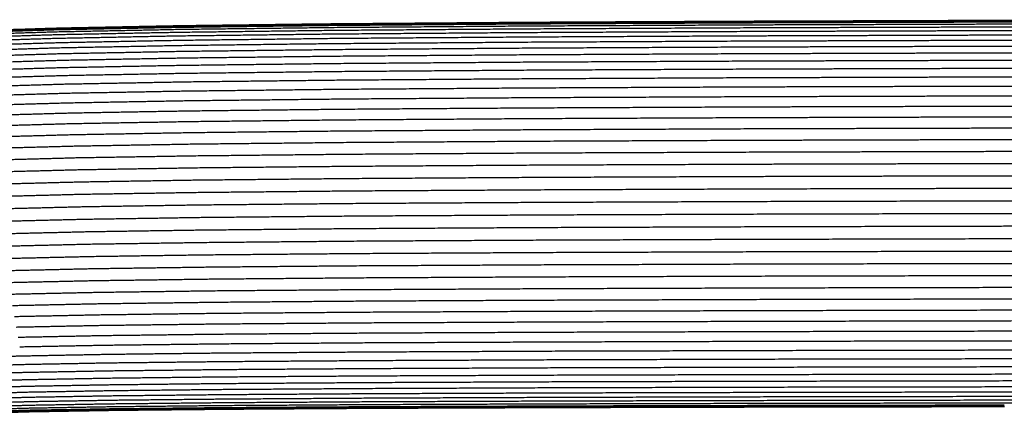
# Model space of a CAD drawing. Header units: millimetres. Extents: x 0 to 20, y 0 to 45.7.
# Tile 69 of 77: x 9 to 12.4, y 39.7 to 41.1. Entities that reach past the tile are written whole.
import ezdxf

# ---------------------------------------------------------------- set-up
doc = ezdxf.new("R2010")
doc.units = ezdxf.units.MM
doc.header["$MEASUREMENT"] = 0
doc.layers.add('Make2D$visible$lines', color=7, linetype='Continuous', true_color=0x000000)

msp = doc.modelspace()

# ---------------------------------------------------------------- linework, layer by layer
at = {"layer": 'Make2D$visible$lines'}
for points in [[(10.057, 41.0871), (10.3965, 41.0897), (10.7359, 41.0924)], [(10.0572, 41.0856), (10.3966, 41.0882), (10.736, 41.0909)], [(10.7359, 41.0924), (11.1254, 41.0944), (11.515, 41.0963)], [(10.736, 41.0909), (11.1256, 41.0929), (11.5151, 41.0948)], [(10.7364, 41.0865), (11.1259, 41.0884), (11.5154, 41.0904)], [(11.515, 41.0963), (11.9372, 41.0977), (12.3594, 41.0992)], [(11.5151, 41.0948), (11.9373, 41.0962), (12.3594, 41.0977)], [(11.5154, 41.0904), (11.9375, 41.0918), (12.3597, 41.0932)], [(12.3594, 41.0992), (12.7968, 41.1001), (13.2342, 41.101)], [(12.3594, 41.0977), (12.7968, 41.0986), (13.2343, 41.0995)], [(12.3597, 41.0932), (12.7971, 41.0941), (13.2345, 41.0951)], [(8.7631, 41.0616), (8.9253, 41.0667), (9.0875, 41.0718)], [(8.7634, 41.0601), (8.9256, 41.0652), (9.0877, 41.0704)], [(8.7642, 41.0557), (8.9263, 41.0609), (9.0884, 41.066)], [(8.7654, 41.0485), (8.9274, 41.0536), (9.0895, 41.0587)], [(9.0875, 41.0718), (9.3003, 41.0761), (9.5132, 41.0803)], [(9.0877, 41.0704), (9.3006, 41.0746), (9.5134, 41.0788)], [(9.0884, 41.066), (9.3012, 41.0702), (9.5139, 41.0744)], [(9.0895, 41.0587), (9.3022, 41.0629), (9.5148, 41.0671)], [(9.091, 41.0487), (9.3036, 41.0529), (9.5161, 41.057)], [(9.5132, 41.0803), (9.7851, 41.0837), (10.057, 41.0871)], [(9.5134, 41.0788), (9.7853, 41.0822), (10.0572, 41.0856)], [(9.5139, 41.0744), (9.7858, 41.0778), (10.0576, 41.0812)], [(9.5148, 41.0671), (9.7866, 41.0705), (10.0584, 41.0739)], [(9.5161, 41.057), (9.7878, 41.0604), (10.0595, 41.0638)], [(10.0576, 41.0812), (10.397, 41.0838), (10.7364, 41.0865)], [(10.0584, 41.0739), (10.3977, 41.0765), (10.7371, 41.0792)], [(10.0595, 41.0638), (10.3987, 41.0664), (10.738, 41.069)], [(10.0609, 41.0509), (10.4, 41.0535), (10.7391, 41.0561)], [(10.7371, 41.0792), (11.1265, 41.0811), (11.5159, 41.0831)], [(10.738, 41.069), (11.1273, 41.071), (11.5167, 41.0729)], [(10.7391, 41.0561), (11.1284, 41.0581), (11.5176, 41.06)], [(11.5159, 41.0831), (11.938, 41.0845), (12.3601, 41.0859)], [(11.5167, 41.0729), (11.9387, 41.0743), (12.3607, 41.0757)], [(11.5176, 41.06), (11.9395, 41.0614), (12.3615, 41.0628)], [(12.3601, 41.0859), (12.7975, 41.0868), (13.2348, 41.0877)], [(12.3607, 41.0757), (12.798, 41.0767), (13.2353, 41.0776)], [(12.3615, 41.0628), (12.7987, 41.0637), (13.2359, 41.0646)], [(8.7672, 41.0385), (8.9291, 41.0436), (9.091, 41.0487)], [(8.7694, 41.0257), (8.9311, 41.0308), (9.0929, 41.0358)], [(8.7721, 41.0103), (8.9336, 41.0153), (9.0952, 41.0203)], [(9.0929, 41.0358), (9.3053, 41.04), (9.5178, 41.0442)], [(9.0952, 41.0203), (9.3075, 41.0245), (9.5197, 41.0286)], [(9.5178, 41.0442), (9.7893, 41.0475), (10.0609, 41.0509)], [(9.5197, 41.0286), (9.7911, 41.0319), (10.0625, 41.0353)], [(10.0625, 41.0353), (10.4015, 41.0379), (10.7405, 41.0404)], [(10.0645, 41.017), (10.4033, 41.0195), (10.7421, 41.0221)], [(10.7405, 41.0404), (11.1296, 41.0424), (11.5187, 41.0443)], [(10.7421, 41.0221), (11.1311, 41.024), (11.5201, 41.026)], [(11.5187, 41.0443), (11.9406, 41.0457), (12.3624, 41.0471)], [(11.5201, 41.026), (11.9418, 41.0273), (12.3635, 41.0287)], [(12.3624, 41.0471), (12.7995, 41.048), (13.2366, 41.0489)], [(12.3635, 41.0287), (12.8005, 41.0296), (13.2375, 41.0305)], [(8.7752, 40.9922), (8.9366, 40.9971), (9.0979, 41.0021)], [(9.0979, 41.0021), (9.31, 41.0062), (9.5221, 41.0103)], [(9.101, 40.9813), (9.3129, 40.9854), (9.5247, 40.9895)], [(9.5221, 41.0103), (9.7933, 41.0137), (10.0645, 41.017)], [(9.5247, 40.9895), (9.7957, 40.9928), (10.0667, 40.996)], [(10.0667, 40.996), (10.4054, 40.9986), (10.744, 41.0011)], [(10.744, 41.0011), (11.1328, 41.0031), (11.5216, 41.005)], [(11.5216, 41.005), (11.9432, 41.0063), (12.3647, 41.0077)], [(11.5233, 40.9814), (11.9447, 40.9827), (12.3661, 40.9841)], [(12.3647, 41.0077), (12.8016, 41.0086), (13.2384, 41.0095)], [(12.3661, 40.9841), (12.8028, 40.985), (13.2395, 40.9858)], [(8.7788, 40.9714), (8.9399, 40.9764), (9.101, 40.9813)], [(8.7828, 40.9482), (8.9437, 40.9531), (9.1045, 40.958)], [(9.1045, 40.958), (9.3161, 40.962), (9.5277, 40.966)], [(9.5277, 40.966), (9.7985, 40.9693), (10.0692, 40.9725)], [(10.0692, 40.9725), (10.4077, 40.9751), (10.7461, 40.9776)], [(10.072, 40.9466), (10.4102, 40.9491), (10.7484, 40.9516)], [(10.7461, 40.9776), (11.1347, 40.9795), (11.5233, 40.9814)], [(10.7484, 40.9516), (11.1368, 40.9535), (11.5252, 40.9553)], [(11.5252, 40.9553), (11.9464, 40.9567), (12.3676, 40.958)], [(12.3676, 40.958), (12.8042, 40.9589), (13.2407, 40.9598)], [(8.7873, 40.9225), (8.9478, 40.9273), (9.1084, 40.9322)], [(9.1084, 40.9322), (9.3197, 40.9362), (9.531, 40.9402)], [(9.531, 40.9402), (9.8015, 40.9434), (10.072, 40.9466)], [(9.5346, 40.912), (9.8048, 40.9152), (10.075, 40.9183)], [(10.075, 40.9183), (10.413, 40.9208), (10.7509, 40.9233)], [(10.7509, 40.9233), (11.1391, 40.9251), (11.5273, 40.927)], [(11.5273, 40.927), (11.9483, 40.9283), (12.3693, 40.9296)], [(12.3693, 40.9296), (12.8057, 40.9305), (13.2421, 40.9314)], [(8.7922, 40.8945), (8.9524, 40.8993), (9.1126, 40.9041)], [(9.1126, 40.9041), (9.3236, 40.908), (9.5346, 40.912)], [(9.1171, 40.8738), (9.3278, 40.8777), (9.5384, 40.8816)], [(9.5384, 40.8816), (9.8083, 40.8848), (10.0783, 40.8879)], [(10.0783, 40.8879), (10.4159, 40.8904), (10.7536, 40.8928)], [(10.7536, 40.8928), (11.1415, 40.8946), (11.5295, 40.8965)], [(11.5295, 40.8965), (11.9503, 40.8978), (12.3711, 40.8991)], [(12.3711, 40.8991), (12.8073, 40.8999), (13.2435, 40.9008)], [(8.7974, 40.8644), (8.9572, 40.8691), (9.1171, 40.8738)], [(9.1219, 40.8416), (9.3322, 40.8454), (9.5425, 40.8493)], [(9.5425, 40.8493), (9.8121, 40.8524), (10.0817, 40.8555)], [(10.0817, 40.8555), (10.4191, 40.8579), (10.7565, 40.8603)], [(10.7565, 40.8603), (11.1442, 40.8621), (11.5319, 40.8639)], [(11.5319, 40.8639), (11.9524, 40.8652), (12.373, 40.8665)], [(12.373, 40.8665), (12.809, 40.8673), (13.245, 40.8682)], [(8.803, 40.8322), (8.9624, 40.8369), (9.1219, 40.8416)], [(9.127, 40.8074), (9.337, 40.8112), (9.5469, 40.815)], [(9.5469, 40.815), (9.8161, 40.8181), (10.0854, 40.8211)], [(10.0854, 40.8211), (10.4225, 40.8235), (10.7595, 40.8259)], [(10.7595, 40.8259), (11.1469, 40.8277), (11.5344, 40.8294)], [(11.5344, 40.8294), (11.9547, 40.8307), (12.375, 40.832)], [(12.375, 40.832), (12.8108, 40.8328), (13.2466, 40.8336)], [(8.8089, 40.7982), (8.9679, 40.8028), (9.127, 40.8074)], [(9.1324, 40.7715), (9.3419, 40.7753), (9.5515, 40.779)], [(9.5515, 40.779), (9.8204, 40.782), (10.0893, 40.785)], [(10.0893, 40.785), (10.426, 40.7874), (10.7627, 40.7897)], [(10.7627, 40.7897), (11.1499, 40.7914), (11.537, 40.7932)], [(11.537, 40.7932), (11.9571, 40.7944), (12.3771, 40.7957)], [(12.3771, 40.7957), (12.8127, 40.7965), (13.2483, 40.7973)], [(8.8151, 40.7625), (8.9737, 40.767), (9.1324, 40.7715)], [(9.138, 40.734), (9.3471, 40.7377), (9.5562, 40.7414)], [(9.5562, 40.7414), (9.8248, 40.7443), (10.0933, 40.7473)], [(10.0933, 40.7473), (10.4297, 40.7496), (10.7661, 40.7519)], [(10.7661, 40.7519), (11.1529, 40.7536), (11.5397, 40.7553)], [(11.5397, 40.7553), (11.9596, 40.7566), (12.3794, 40.7578)], [(12.3794, 40.7578), (12.8147, 40.7586), (13.25, 40.7594)], [(8.8216, 40.7251), (8.9798, 40.7296), (9.138, 40.734)], [(9.5612, 40.7023), (9.8293, 40.7052), (10.0975, 40.7081)], [(10.0975, 40.7081), (10.4335, 40.7103), (10.7696, 40.7126)], [(10.7696, 40.7126), (11.1561, 40.7143), (11.5426, 40.716)], [(11.5426, 40.716), (11.9621, 40.7172), (12.3817, 40.7184)], [(12.3817, 40.7184), (12.8168, 40.7192), (13.2519, 40.72)], [(8.8283, 40.6863), (8.9861, 40.6907), (9.1438, 40.695)], [(9.1438, 40.695), (9.3525, 40.6986), (9.5612, 40.7023)], [(10.1018, 40.6675), (10.4375, 40.6698), (10.7732, 40.672)], [(10.7732, 40.672), (11.1594, 40.6736), (11.5456, 40.6753)], [(11.5456, 40.6753), (11.9648, 40.6765), (12.3841, 40.6777)], [(12.3841, 40.6777), (12.8189, 40.6785), (13.2538, 40.6792)], [(8.8353, 40.6462), (8.9926, 40.6505), (9.1498, 40.6547)], [(9.1498, 40.6547), (9.3581, 40.6583), (9.5663, 40.6618)], [(9.5663, 40.6618), (9.8341, 40.6647), (10.1018, 40.6675)], [(11.5486, 40.6335), (11.9676, 40.6347), (12.3865, 40.6358)], [(12.3865, 40.6358), (12.8211, 40.6366), (13.2557, 40.6374)], [(8.8424, 40.6049), (8.9992, 40.6091), (9.156, 40.6134)], [(9.156, 40.6134), (9.3638, 40.6168), (9.5716, 40.6203)], [(9.5716, 40.6203), (9.8389, 40.6231), (10.1062, 40.6259)], [(10.1062, 40.6259), (10.4416, 40.6281), (10.7769, 40.6303)], [(10.7769, 40.6303), (11.1627, 40.6319), (11.5486, 40.6335)], [(8.8498, 40.5628), (9.0061, 40.5669), (9.1623, 40.571)], [(9.1623, 40.571), (9.3697, 40.5744), (9.577, 40.5779)], [(9.577, 40.5779), (9.8439, 40.5806), (10.1108, 40.5833)], [(10.1108, 40.5833), (10.4457, 40.5855), (10.7807, 40.5876)], [(10.7807, 40.5876), (11.1662, 40.5892), (11.5517, 40.5908)], [(11.5517, 40.5908), (11.9704, 40.5919), (12.389, 40.5931)], [(12.389, 40.5931), (12.8234, 40.5938), (13.2577, 40.5946)], [(9.1688, 40.528), (9.3756, 40.5313), (9.5825, 40.5347)], [(9.5825, 40.5347), (9.849, 40.5373), (10.1154, 40.54)], [(10.1154, 40.54), (10.45, 40.5421), (10.7845, 40.5442)], [(10.7845, 40.5442), (11.1697, 40.5458), (11.5549, 40.5473)], [(11.5549, 40.5473), (11.9732, 40.5485), (12.3916, 40.5496)], [(12.3916, 40.5496), (12.8256, 40.5503), (13.2597, 40.5511)], [(8.8572, 40.5199), (9.013, 40.5239), (9.1688, 40.528)], [(10.1201, 40.4962), (10.4542, 40.4982), (10.7884, 40.5002)], [(10.7884, 40.5002), (11.1732, 40.5018), (11.5581, 40.5033)], [(11.5581, 40.5033), (11.9761, 40.5044), (12.3942, 40.5055)], [(12.3942, 40.5055), (12.828, 40.5062), (13.2618, 40.507)], [(8.8647, 40.4764), (9.02, 40.4804), (9.1753, 40.4844)], [(9.1753, 40.4844), (9.3817, 40.4876), (9.5881, 40.4909)], [(9.5881, 40.4909), (9.8541, 40.4935), (10.1201, 40.4962)], [(12.3968, 40.4611), (12.8303, 40.4618), (13.2638, 40.4625)], [(8.8724, 40.4326), (9.0271, 40.4365), (9.1819, 40.4404)], [(9.1819, 40.4404), (9.3878, 40.4436), (9.5937, 40.4468)], [(9.5937, 40.4468), (9.8592, 40.4493), (10.1248, 40.4519)], [(10.1248, 40.4519), (10.4586, 40.4539), (10.7923, 40.4559)], [(10.7923, 40.4559), (11.1768, 40.4574), (11.5613, 40.4589)], [(11.5613, 40.4589), (11.979, 40.46), (12.3968, 40.4611)], [(8.88, 40.3886), (9.0342, 40.3924), (9.1885, 40.3962)], [(9.1885, 40.3962), (9.3939, 40.3993), (9.5993, 40.4025)], [(9.5993, 40.4025), (9.8644, 40.405), (10.1296, 40.4075)], [(10.1296, 40.4075), (10.4629, 40.4094), (10.7963, 40.4114)], [(10.7963, 40.4114), (11.1804, 40.4129), (11.5645, 40.4143)], [(11.5645, 40.4143), (11.982, 40.4154), (12.3994, 40.4164)], [(12.3994, 40.4164), (12.8326, 40.4171), (13.2659, 40.4178)], [(9.1951, 40.352), (9.4, 40.3551), (9.6049, 40.3581)], [(9.6049, 40.3581), (9.8696, 40.3606), (10.1343, 40.3631)], [(10.1343, 40.3631), (10.4673, 40.365), (10.8002, 40.3669)], [(10.8002, 40.3669), (11.184, 40.3683), (11.5678, 40.3697)], [(11.5678, 40.3697), (11.9849, 40.3708), (12.402, 40.3718)], [(12.402, 40.3718), (12.835, 40.3725), (13.268, 40.3732)], [(8.8876, 40.3446), (9.0414, 40.3483), (9.1951, 40.352)], [(10.139, 40.3188), (10.4716, 40.3207), (10.8042, 40.3225)], [(10.8042, 40.3225), (11.1876, 40.3239), (11.571, 40.3253)], [(11.571, 40.3253), (11.9878, 40.3263), (12.4046, 40.3273)], [(12.4046, 40.3273), (12.8373, 40.328), (13.27, 40.3287)], [(8.8952, 40.3008), (9.0484, 40.3044), (9.2016, 40.3081)], [(9.2016, 40.3081), (9.4061, 40.311), (9.6105, 40.314)], [(9.6105, 40.314), (9.8748, 40.3164), (10.139, 40.3188)], [(8.9028, 40.2574), (9.0555, 40.2609), (9.2082, 40.2644)], [(9.2082, 40.2644), (9.4121, 40.2674), (9.6161, 40.2703)], [(9.6161, 40.2703), (9.8799, 40.2726), (10.1437, 40.2749)], [(10.1437, 40.2749), (10.4759, 40.2768), (10.808, 40.2786)], [(10.808, 40.2786), (11.1911, 40.28), (11.5742, 40.2813)], [(11.5742, 40.2813), (11.9907, 40.2823), (12.4072, 40.2833)], [(12.4072, 40.2833), (12.8396, 40.2839), (13.2721, 40.2846)], [(8.9102, 40.2145), (9.0624, 40.2179), (9.2146, 40.2214)], [(9.2146, 40.2214), (9.4181, 40.2242), (9.6216, 40.2271)], [(9.6216, 40.2271), (9.885, 40.2294), (10.1483, 40.2316)], [(10.1483, 40.2316), (10.4801, 40.2334), (10.8119, 40.2352)], [(10.8119, 40.2352), (11.1946, 40.2365), (11.5773, 40.2379)], [(11.5773, 40.2379), (11.9935, 40.2388), (12.4097, 40.2398)], [(12.4097, 40.2398), (12.8419, 40.2404), (13.2741, 40.241)], [(9.2209, 40.1791), (9.424, 40.1818), (9.627, 40.1846)], [(9.627, 40.1846), (9.8899, 40.1868), (10.1529, 40.1891)], [(10.1529, 40.1891), (10.4843, 40.1908), (10.8157, 40.1925)], [(10.8157, 40.1925), (11.1981, 40.1938), (11.5805, 40.1951)], [(11.5805, 40.1951), (11.9963, 40.1961), (12.4122, 40.197)], [(12.4122, 40.197), (12.8442, 40.1976), (13.2761, 40.1982)], [(8.9175, 40.1724), (9.0692, 40.1757), (9.2209, 40.1791)], [(10.1573, 40.1474), (10.4883, 40.1491), (10.8194, 40.1508)], [(10.8194, 40.1508), (11.2014, 40.1521), (11.5835, 40.1534)], [(11.5835, 40.1534), (11.9991, 40.1543), (12.4147, 40.1552)], [(12.4147, 40.1552), (12.8464, 40.1558), (13.278, 40.1564)], [(8.9247, 40.1311), (9.0759, 40.1344), (9.2271, 40.1377)], [(9.2271, 40.1377), (9.4297, 40.1404), (9.6323, 40.1431)], [(9.6323, 40.1431), (9.8948, 40.1453), (10.1573, 40.1474)], [(11.5864, 40.1127), (12.0018, 40.1136), (12.4171, 40.1145)], [(12.4171, 40.1145), (12.8485, 40.1151), (13.2799, 40.1157)], [(8.9317, 40.091), (9.0824, 40.0942), (9.2331, 40.0974)], [(9.2331, 40.0974), (9.4353, 40.1), (9.6374, 40.1027)], [(9.6374, 40.1027), (9.8995, 40.1048), (10.1616, 40.1069)], [(10.1616, 40.1069), (10.4923, 40.1086), (10.823, 40.1102)], [(10.823, 40.1102), (11.2047, 40.1114), (11.5864, 40.1127)], [(8.9384, 40.0522), (9.0887, 40.0553), (9.239, 40.0584)], [(9.239, 40.0584), (9.4407, 40.061), (9.6424, 40.0635)], [(9.6424, 40.0635), (9.9041, 40.0656), (10.1658, 40.0677)], [(10.1658, 40.0677), (10.4961, 40.0693), (10.8265, 40.0709)], [(10.8265, 40.0709), (11.2079, 40.0721), (11.5893, 40.0733)], [(11.5893, 40.0733), (12.0043, 40.0742), (12.4194, 40.0751)], [(12.4194, 40.0751), (12.8506, 40.0756), (13.2818, 40.0762)], [(8.9449, 40.0148), (9.0947, 40.0178), (9.2446, 40.0209)], [(9.2446, 40.0209), (9.4459, 40.0234), (9.6472, 40.0259)], [(9.6472, 40.0259), (9.9085, 40.0279), (10.1699, 40.03)], [(10.1699, 40.03), (10.4998, 40.0315), (10.8298, 40.0331)], [(10.8298, 40.0331), (11.2109, 40.0343), (11.5921, 40.0355)], [(11.5921, 40.0355), (12.0068, 40.0363), (12.4216, 40.0372)], [(12.4216, 40.0372), (12.8526, 40.0377), (13.2835, 40.0383)], [(8.9511, 39.979), (9.1005, 39.982), (9.2499, 39.985)], [(9.2499, 39.985), (9.4508, 39.9874), (9.6517, 39.9899)], [(9.6517, 39.9899), (9.9127, 39.9919), (10.1737, 39.9938)], [(10.1737, 39.9938), (10.5034, 39.9954), (10.833, 39.9969)], [(10.833, 39.9969), (11.2139, 39.9981), (11.5947, 39.9992)], [(11.5947, 39.9992), (12.0092, 40.0001), (12.4237, 40.0009)], [(12.4237, 40.0009), (12.8545, 40.0014), (13.2852, 40.002)], [(8.957, 39.945), (9.106, 39.9479), (9.255, 39.9508)], [(9.255, 39.9508), (9.4556, 39.9532), (9.6561, 39.9556)], [(9.6561, 39.9556), (9.9167, 39.9576), (10.1774, 39.9595)], [(10.1774, 39.9595), (10.5067, 39.961), (10.8361, 39.9625)], [(10.8361, 39.9625), (11.2166, 39.9636), (11.5972, 39.9648)], [(11.5972, 39.9648), (12.0115, 39.9656), (12.4258, 39.9664)], [(12.4258, 39.9664), (12.8563, 39.9669), (13.2868, 39.9675)], [(8.7513, 39.9061), (8.8569, 39.9095), (8.9626, 39.9129)], [(8.9626, 39.9129), (9.1112, 39.9157), (9.2598, 39.9186)], [(9.2598, 39.9186), (9.46, 39.9209), (9.6602, 39.9233)], [(9.6602, 39.9233), (9.9205, 39.9252), (10.1808, 39.927)], [(10.1808, 39.927), (10.5099, 39.9285), (10.839, 39.93)], [(10.839, 39.93), (11.2193, 39.9311), (11.5996, 39.9322)], [(11.5996, 39.9322), (12.0136, 39.933), (12.4277, 39.9338)], [(12.4277, 39.9338), (12.858, 39.9343), (13.2883, 39.9348)], [(12.4295, 39.9032), (12.8596, 39.9037), (13.2898, 39.9043)], [(8.7572, 39.8762), (8.8625, 39.8795), (8.9678, 39.8828)], [(8.9678, 39.8828), (9.1161, 39.8856), (9.2644, 39.8883)], [(9.2644, 39.8883), (9.4642, 39.8906), (9.6641, 39.8929)], [(9.6641, 39.8929), (9.9241, 39.8948), (10.1841, 39.8966)], [(10.1841, 39.8966), (10.5129, 39.8981), (10.8417, 39.8995)], [(10.1871, 39.8684), (10.5156, 39.8698), (10.8442, 39.8712)], [(10.8417, 39.8995), (11.2217, 39.9006), (11.6018, 39.9017)], [(10.8442, 39.8712), (11.224, 39.8723), (11.6038, 39.8733)], [(11.6018, 39.9017), (12.0156, 39.9024), (12.4295, 39.9032)], [(11.6038, 39.8733), (12.0175, 39.8741), (12.4311, 39.8748)], [(12.4311, 39.8748), (12.8611, 39.8754), (13.2911, 39.8759)], [(8.7628, 39.8483), (8.8677, 39.8516), (8.9727, 39.8548)], [(8.9727, 39.8548), (9.1206, 39.8575), (9.2686, 39.8603)], [(9.2686, 39.8603), (9.4681, 39.8625), (9.6676, 39.8648)], [(9.2724, 39.8345), (9.4717, 39.8367), (9.6709, 39.8389)], [(9.6676, 39.8648), (9.9274, 39.8666), (10.1871, 39.8684)], [(9.6709, 39.8389), (9.9304, 39.8407), (10.1899, 39.8424)], [(10.1899, 39.8424), (10.5182, 39.8438), (10.8465, 39.8452)], [(10.8465, 39.8452), (11.2261, 39.8462), (11.6057, 39.8473)], [(11.6057, 39.8473), (12.0192, 39.848), (12.4327, 39.8488)], [(12.4327, 39.8488), (12.8625, 39.8493), (13.2923, 39.8498)], [(8.7679, 39.8227), (8.8725, 39.8259), (8.9771, 39.8291)], [(8.7725, 39.7996), (8.8769, 39.8027), (8.9812, 39.8058)], [(8.9771, 39.8291), (9.1248, 39.8318), (9.2724, 39.8345)], [(8.9812, 39.8058), (9.1285, 39.8085), (9.2759, 39.8111)], [(9.2759, 39.8111), (9.4749, 39.8133), (9.6739, 39.8154)], [(9.6739, 39.8154), (9.9331, 39.8172), (10.1924, 39.8189)], [(10.1924, 39.8189), (10.5205, 39.8203), (10.8486, 39.8217)], [(10.1946, 39.798), (10.5225, 39.7993), (10.8504, 39.8007)], [(10.8486, 39.8217), (11.228, 39.8227), (11.6074, 39.8237)], [(10.8504, 39.8007), (11.2297, 39.8017), (11.609, 39.8027)], [(11.6074, 39.8237), (12.0207, 39.8244), (12.434, 39.8252)], [(11.609, 39.8027), (12.0221, 39.8034), (12.4353, 39.8041)], [(12.434, 39.8252), (12.8637, 39.8257), (13.2934, 39.8262)], [(12.4353, 39.8041), (12.8648, 39.8046), (13.2944, 39.8051)], [(8.7766, 39.779), (8.8807, 39.782), (8.9848, 39.7851)], [(8.7802, 39.7609), (8.8841, 39.764), (8.9879, 39.767)], [(8.9848, 39.7851), (9.1319, 39.7877), (9.279, 39.7903)], [(8.9879, 39.767), (9.1348, 39.7696), (9.2817, 39.7721)], [(9.279, 39.7903), (9.4778, 39.7924), (9.6766, 39.7946)], [(9.2817, 39.7721), (9.4803, 39.7742), (9.6789, 39.7763)], [(9.6766, 39.7946), (9.9356, 39.7963), (10.1946, 39.798)], [(9.6789, 39.7763), (9.9377, 39.778), (10.1966, 39.7797)], [(10.1966, 39.7797), (10.5243, 39.781), (10.852, 39.7823)], [(10.1982, 39.7641), (10.5258, 39.7654), (10.8534, 39.7667)], [(10.852, 39.7823), (11.2312, 39.7833), (11.6103, 39.7843)], [(10.8534, 39.7667), (11.2324, 39.7677), (11.6114, 39.7687)], [(11.6103, 39.7843), (12.0233, 39.785), (12.4364, 39.7858)], [(11.6114, 39.7687), (12.0244, 39.7694), (12.4373, 39.7701)], [(12.4364, 39.7858), (12.8658, 39.7862), (13.2952, 39.7867)], [(12.4373, 39.7701), (12.8666, 39.7705), (13.2959, 39.771)], [(8.7833, 39.7455), (8.887, 39.7485), (8.9906, 39.7515)], [(8.7858, 39.7328), (8.8893, 39.7358), (8.9928, 39.7388)], [(8.9906, 39.7515), (9.1373, 39.7541), (9.2841, 39.7566)], [(8.9928, 39.7388), (9.1394, 39.7413), (9.286, 39.7438)], [(8.9946, 39.7287), (9.141, 39.7312), (9.2875, 39.7337)], [(9.2841, 39.7566), (9.4825, 39.7587), (9.6809, 39.7607)], [(9.286, 39.7438), (9.4842, 39.7458), (9.6825, 39.7479)], [(9.2875, 39.7337), (9.4856, 39.7357), (9.6838, 39.7378)], [(9.2886, 39.7265), (9.4866, 39.7285), (9.6847, 39.7305)], [(9.6809, 39.7607), (9.9395, 39.7624), (10.1982, 39.7641)], [(9.6825, 39.7479), (9.941, 39.7495), (10.1996, 39.7512)], [(9.6838, 39.7378), (9.9422, 39.7394), (10.2007, 39.7411)], [(9.6847, 39.7305), (9.9431, 39.7322), (10.2015, 39.7338)], [(10.1996, 39.7512), (10.5271, 39.7525), (10.8546, 39.7538)], [(10.2007, 39.7411), (10.5281, 39.7424), (10.8555, 39.7436)], [(10.2015, 39.7338), (10.5288, 39.7351), (10.8561, 39.7363)], [(10.2019, 39.7294), (10.5292, 39.7306), (10.8565, 39.7319)], [(10.2021, 39.7279), (10.5294, 39.7292), (10.8566, 39.7304)], [(10.8546, 39.7538), (11.2335, 39.7547), (11.6124, 39.7557)], [(10.8555, 39.7436), (11.2343, 39.7446), (11.6131, 39.7456)], [(10.8561, 39.7363), (11.2349, 39.7373), (11.6137, 39.7382)], [(10.8565, 39.7319), (11.2352, 39.7329), (11.614, 39.7338)], [(10.8566, 39.7304), (11.2354, 39.7314), (11.6141, 39.7323)], [(11.6124, 39.7557), (12.0252, 39.7564), (12.438, 39.7571)], [(11.6131, 39.7456), (12.0259, 39.7463), (12.4386, 39.7469)], [(11.6137, 39.7382), (12.0264, 39.7389), (12.4391, 39.7396)], [(11.614, 39.7338), (12.0266, 39.7345), (12.4393, 39.7352)], [(11.6141, 39.7323), (12.0267, 39.733), (12.4394, 39.7337)], [(12.438, 39.7571), (12.8673, 39.7576), (13.2965, 39.7581)], [(12.4386, 39.7469), (12.8678, 39.7474), (13.297, 39.7479)], [(8.7878, 39.7228), (8.8912, 39.7258), (8.9946, 39.7287)], [(8.7893, 39.7157), (8.8925, 39.7186), (8.9958, 39.7215)], [(8.7901, 39.7113), (8.8934, 39.7142), (8.9966, 39.7172)], [(8.7904, 39.7098), (8.8936, 39.7128), (8.9968, 39.7157)], [(8.9958, 39.7215), (9.1422, 39.724), (9.2886, 39.7265)], [(8.9966, 39.7172), (9.1429, 39.7196), (9.2892, 39.7221)], [(8.9968, 39.7157), (9.1431, 39.7181), (9.2894, 39.7206)], [(9.2892, 39.7221), (9.4872, 39.7241), (9.6853, 39.7261)], [(9.2894, 39.7206), (9.4874, 39.7226), (9.6854, 39.7246)], [(9.6853, 39.7261), (9.9436, 39.7277), (10.2019, 39.7294)], [(9.6854, 39.7246), (9.9438, 39.7263), (10.2021, 39.7279)]]:
    msp.add_open_spline(points, degree=2, dxfattribs=at)

doc.saveas('drawing.dxf')
